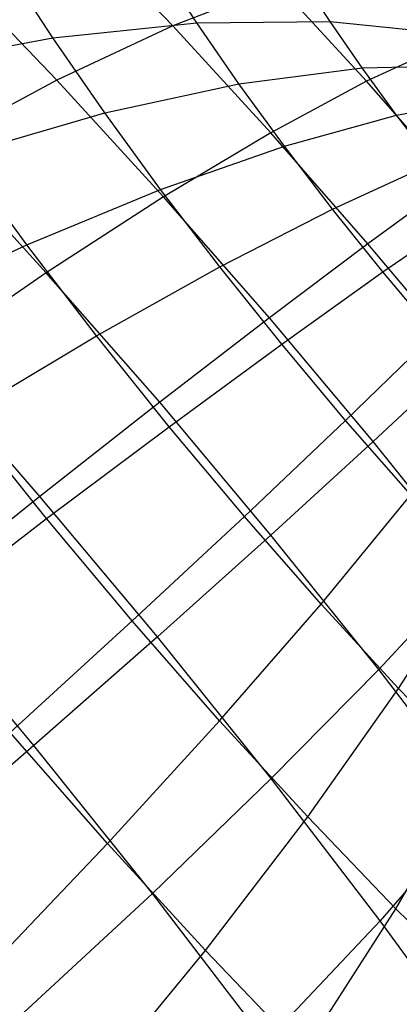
# Model space of a CAD drawing. Extents: x -11.4 to 11.4, y 1.8 to 24.6.
# Tile 171 of 199: x 6.585 to 6.779, y 10.351 to 10.853. Entities that reach past the tile are written whole.
import ezdxf

# ---------------------------------------------------------------- set-up
doc = ezdxf.new("R2010")
doc.units = 0
doc.header["$MEASUREMENT"] = 0
doc.layers.get('0').update_dxf_attribs({"color": 13, "linetype": 'CONTINUOUS'})

# ---------------------------------------------------------------- blocks, each defined once
blk = doc.blocks.new('GRUPUJ_4')
at = {"color": 0}
for p, q in [((18.06796, 9.0083, 4.75844), (18.018, 9.06036, 4.73565)), ((18.06796, 9.0083, 4.75844), (18.018, 9.06036, 4.73565)), ((18.00878, 8.98053, 4.83599), (17.95434, 9.03726, 4.81116)), ((18.00878, 8.98053, 4.83599), (17.95434, 9.03726, 4.81116)), ((18.00683, 9.0021, 3.6135), (17.98265, 9.03918, 3.63839)), ((18.00683, 9.0021, 3.6135), (17.98265, 9.03918, 3.63839)), ((18.08024, 9.00977, 3.68307), (18.06058, 9.03992, 3.70331)), ((18.08024, 9.00977, 3.68307), (18.06058, 9.03992, 3.70331)), ((18.14829, 9.01047, 3.75829), (18.13336, 9.03336, 3.77365)), ((18.14829, 9.01047, 3.75829), (18.13336, 9.03336, 3.77365)), ((18.1219, 9.02912, 4.6751), (18.06796, 9.0083, 4.75844)), ((18.1219, 9.02912, 4.6751), (18.06796, 9.0083, 4.75844)), ((18.16692, 8.97996, 4.68887), (18.1219, 9.02912, 4.6751)), ((18.16692, 8.97996, 4.68887), (18.1219, 9.02912, 4.6751)), ((18.00683, 9.0021, 3.6135), (18.08024, 9.00977, 3.68307)), ((18.00683, 9.0021, 3.6135), (18.08024, 9.00977, 3.68307)), ((18.06796, 9.0083, 4.75844), (18.00878, 8.98053, 4.83599)), ((18.06796, 9.0083, 4.75844), (18.00878, 8.98053, 4.83599)), ((18.118, 8.95366, 4.77374), (18.06796, 9.0083, 4.75844)), ((18.118, 8.95366, 4.77374), (18.06796, 9.0083, 4.75844)), ((18.08024, 9.00977, 3.68307), (18.14829, 9.01047, 3.75829)), ((18.08024, 9.00977, 3.68307), (18.14829, 9.01047, 3.75829)), ((18.10178, 8.97863, 3.6666), (18.08024, 9.00977, 3.68307)), ((18.10178, 8.97863, 3.6666), (18.08024, 9.00977, 3.68307)), ((18.16464, 8.98682, 3.74578), (18.14829, 9.01047, 3.75829)), ((18.14829, 9.01047, 3.75829), (18.21025, 9.00417, 3.83834)), ((18.14829, 9.01047, 3.75829), (18.21025, 9.00417, 3.83834)), ((18.16464, 8.98682, 3.74578), (18.14829, 9.01047, 3.75829)), ((17.92884, 8.98753, 3.55031), (18.00683, 9.0021, 3.6135)), ((17.92884, 8.98753, 3.55031), (18.00683, 9.0021, 3.6135)), ((18.03332, 8.96379, 3.59324), (18.00683, 9.0021, 3.6135)), ((18.03332, 8.96379, 3.59324), (18.00683, 9.0021, 3.6135)), ((18.20957, 8.99959, 4.59896), (18.16692, 8.97996, 4.68887)), ((18.20957, 8.99959, 4.59896), (18.16692, 8.97996, 4.68887)), ((18.10178, 8.97863, 3.6666), (18.16464, 8.98682, 3.74578)), ((18.10178, 8.97863, 3.6666), (18.16464, 8.98682, 3.74578)), ((18.16464, 8.98682, 3.74578), (18.22126, 8.98826, 3.82993)), ((18.16464, 8.98682, 3.74578), (18.22126, 8.98826, 3.82993)), ((18.18225, 8.96267, 3.73627), (18.16464, 8.98682, 3.74578)), ((18.18225, 8.96267, 3.73627), (18.16464, 8.98682, 3.74578)), ((18.00878, 8.98053, 4.83599), (17.945, 8.94608, 4.90694)), ((18.00878, 8.98053, 4.83599), (17.945, 8.94608, 4.90694)), ((18.06332, 8.92098, 4.85267), (18.00878, 8.98053, 4.83599)), ((18.06332, 8.92098, 4.85267), (18.00878, 8.98053, 4.83599)), ((18.03332, 8.96379, 3.59324), (18.10178, 8.97863, 3.6666)), ((18.03332, 8.96379, 3.59324), (18.10178, 8.97863, 3.6666)), ((18.12495, 8.94683, 3.65408), (18.10178, 8.97863, 3.6666)), ((18.12495, 8.94683, 3.65408), (18.10178, 8.97863, 3.6666)), ((18.16692, 8.97996, 4.68887), (18.118, 8.95366, 4.77374)), ((18.16692, 8.97996, 4.68887), (18.118, 8.95366, 4.77374)), ((18.21153, 8.92902, 4.69575), (18.16692, 8.97996, 4.68887)), ((18.21153, 8.92902, 4.69575), (18.16692, 8.97996, 4.68887)), ((18.18225, 8.96267, 3.73627), (18.2331, 8.97202, 3.82353)), ((18.18225, 8.96267, 3.73627), (18.2331, 8.97202, 3.82353)), ((17.96, 8.94247, 3.52648), (18.03332, 8.96379, 3.59324)), ((17.96, 8.94247, 3.52648), (18.03332, 8.96379, 3.59324)), ((18.06182, 8.92469, 3.57784), (18.03332, 8.96379, 3.59324)), ((18.06182, 8.92469, 3.57784), (18.03332, 8.96379, 3.59324)), ((18.12495, 8.94683, 3.65408), (18.18225, 8.96267, 3.73627)), ((18.12495, 8.94683, 3.65408), (18.18225, 8.96267, 3.73627)), ((18.2009, 8.93829, 3.72985), (18.18225, 8.96267, 3.73627)), ((18.2009, 8.93829, 3.72985), (18.18225, 8.96267, 3.73627)), ((18.118, 8.95366, 4.77374), (18.06332, 8.92098, 4.85267)), ((18.118, 8.95366, 4.77374), (18.06332, 8.92098, 4.85267)), ((18.16759, 8.89703, 4.78139), (18.118, 8.95366, 4.77374)), ((18.16759, 8.89703, 4.78139), (18.118, 8.95366, 4.77374)), ((18.00345, 8.88226, 4.92481), (17.945, 8.94608, 4.90694)), ((18.00345, 8.88226, 4.92481), (17.945, 8.94608, 4.90694)), ((18.06182, 8.92469, 3.57784), (18.12495, 8.94683, 3.65408)), ((18.06182, 8.92469, 3.57784), (18.12495, 8.94683, 3.65408)), ((18.14952, 8.91473, 3.64563), (18.12495, 8.94683, 3.65408)), ((18.14952, 8.91473, 3.64563), (18.12495, 8.94683, 3.65408)), ((17.99353, 8.89647, 3.50836), (17.96, 8.94247, 3.52648)), ((17.99353, 8.89647, 3.50836), (17.96, 8.94247, 3.52648)), ((18.14952, 8.91473, 3.64563), (18.2009, 8.93829, 3.72985)), ((18.14952, 8.91473, 3.64563), (18.2009, 8.93829, 3.72985)), ((18.21153, 8.92902, 4.69575), (18.16759, 8.89703, 4.78139)), ((18.21153, 8.92902, 4.69575), (18.16759, 8.89703, 4.78139)), ((17.99353, 8.89647, 3.50836), (18.06182, 8.92469, 3.57784)), ((17.99353, 8.89647, 3.50836), (18.06182, 8.92469, 3.57784)), ((18.06332, 8.92098, 4.85267), (18.00345, 8.88226, 4.92481)), ((18.06332, 8.92098, 4.85267), (18.00345, 8.88226, 4.92481)), ((18.09204, 8.88521, 3.56745), (18.06182, 8.92469, 3.57784)), ((18.09204, 8.88521, 3.56745), (18.06182, 8.92469, 3.57784)), ((18.11736, 8.85926, 4.861), (18.06332, 8.92098, 4.85267)), ((18.11736, 8.85926, 4.861), (18.06332, 8.92098, 4.85267)), ((18.09204, 8.88521, 3.56745), (18.14952, 8.91473, 3.64563)), ((18.09204, 8.88521, 3.56745), (18.14952, 8.91473, 3.64563)), ((18.1752, 8.88268, 3.64137), (18.14952, 8.91473, 3.64563)), ((18.1752, 8.88268, 3.64137), (18.14952, 8.91473, 3.64563)), ((18.1752, 8.88268, 3.64137), (18.2204, 8.91395, 3.72661)), ((18.1752, 8.88268, 3.64137), (18.2204, 8.91395, 3.72661)), ((17.9208, 8.86247, 3.44637), (17.99353, 8.89647, 3.50836)), ((17.9208, 8.86247, 3.44637), (17.99353, 8.89647, 3.50836)), ((18.02907, 8.85002, 3.49614), (17.99353, 8.89647, 3.50836)), ((18.02907, 8.85002, 3.49614), (17.99353, 8.89647, 3.50836)), ((18.16759, 8.89703, 4.78139), (18.11736, 8.85926, 4.861)), ((18.16759, 8.89703, 4.78139), (18.11736, 8.85926, 4.861)), ((18.21618, 8.83903, 4.7813), (18.16759, 8.89703, 4.78139)), ((18.21618, 8.83903, 4.7813), (18.16759, 8.89703, 4.78139)), ((18.00345, 8.88226, 4.92481), (17.93905, 8.83791, 4.98941)), ((18.00345, 8.88226, 4.92481), (17.93905, 8.83791, 4.98941)), ((18.06138, 8.81611, 4.93375), (18.00345, 8.88226, 4.92481)), ((18.06138, 8.81611, 4.93375), (18.00345, 8.88226, 4.92481)), ((18.02907, 8.85002, 3.49614), (18.09204, 8.88521, 3.56745)), ((18.02907, 8.85002, 3.49614), (18.09204, 8.88521, 3.56745)), ((18.12362, 8.84579, 3.5622), (18.09204, 8.88521, 3.56745)), ((18.12362, 8.84579, 3.5622), (18.09204, 8.88521, 3.56745)), ((18.12362, 8.84579, 3.5622), (18.1752, 8.88268, 3.64137)), ((18.12362, 8.84579, 3.5622), (18.1752, 8.88268, 3.64137)), ((18.20171, 8.85103, 3.64132), (18.1752, 8.88268, 3.64137)), ((18.20171, 8.85103, 3.64132), (18.1752, 8.88268, 3.64137)), ((18.11736, 8.85926, 4.861), (18.06138, 8.81611, 4.93375)), ((18.11736, 8.85926, 4.861), (18.06138, 8.81611, 4.93375)), ((18.17031, 8.79606, 4.86091), (18.11736, 8.85926, 4.861)), ((18.17031, 8.79606, 4.86091), (18.11736, 8.85926, 4.861)), ((18.15624, 8.80686, 3.56215), (18.20171, 8.85103, 3.64132)), ((18.15624, 8.80686, 3.56215), (18.20171, 8.85103, 3.64132)), ((17.96129, 8.80956, 3.43245), (18.02907, 8.85002, 3.49614)), ((17.96129, 8.80956, 3.43245), (18.02907, 8.85002, 3.49614)), ((18.06623, 8.80365, 3.48996), (18.02907, 8.85002, 3.49614)), ((18.06623, 8.80365, 3.48996), (18.02907, 8.85002, 3.49614)), ((18.06623, 8.80365, 3.48996), (18.12362, 8.84579, 3.5622)), ((18.06623, 8.80365, 3.48996), (18.12362, 8.84579, 3.5622)), ((18.15624, 8.80686, 3.56215), (18.12362, 8.84579, 3.5622)), ((18.15624, 8.80686, 3.56215), (18.12362, 8.84579, 3.5622)), ((18.00023, 8.76804, 4.99885), (17.93905, 8.83791, 4.98941)), ((18.00023, 8.76804, 4.99885), (17.93905, 8.83791, 4.98941)), ((18.21618, 8.83903, 4.7813), (18.17031, 8.79606, 4.86091)), ((18.21618, 8.83903, 4.7813), (18.17031, 8.79606, 4.86091)), ((18.06138, 8.81611, 4.93375), (18.00023, 8.76804, 4.99885)), ((18.06138, 8.81611, 4.93375), (18.00023, 8.76804, 4.99885)), ((18.11813, 8.74837, 4.93365), (18.06138, 8.81611, 4.93375)), ((18.11813, 8.74837, 4.93365), (18.06138, 8.81611, 4.93375)), ((18.00362, 8.75672, 3.42542), (17.96129, 8.80956, 3.43245)), ((18.00362, 8.75672, 3.42542), (17.96129, 8.80956, 3.43245)), ((18.10459, 8.75786, 3.4899), (18.15624, 8.80686, 3.56215)), ((18.10459, 8.75786, 3.4899), (18.15624, 8.80686, 3.56215)), ((18.18952, 8.76884, 3.56728), (18.15624, 8.80686, 3.56215)), ((18.18952, 8.76884, 3.56728), (18.15624, 8.80686, 3.56215)), ((18.00362, 8.75672, 3.42542), (18.06623, 8.80365, 3.48996)), ((18.00362, 8.75672, 3.42542), (18.06623, 8.80365, 3.48996)), ((18.10459, 8.75786, 3.4899), (18.06623, 8.80365, 3.48996)), ((18.10459, 8.75786, 3.4899), (18.06623, 8.80365, 3.48996)), ((18.17031, 8.79606, 4.86091), (18.11813, 8.74837, 4.93365)), ((18.17031, 8.79606, 4.86091), (18.11813, 8.74837, 4.93365)), ((18.22159, 8.73205, 4.85239), (18.17031, 8.79606, 4.86091)), ((18.22159, 8.73205, 4.85239), (18.17031, 8.79606, 4.86091)), ((18.00023, 8.76804, 4.99885), (17.93458, 8.71555, 5.05562)), ((18.00023, 8.76804, 4.99885), (17.93458, 8.71555, 5.05562)), ((18.06018, 8.69648, 4.99875), (18.00023, 8.76804, 4.99885)), ((18.06018, 8.69648, 4.99875), (18.00023, 8.76804, 4.99885)), ((18.14375, 8.71314, 3.49594), (18.18952, 8.76884, 3.56728)), ((18.14375, 8.71314, 3.49594), (18.18952, 8.76884, 3.56728)), ((17.93647, 8.70551, 3.36925), (18.00362, 8.75672, 3.42542)), ((17.93647, 8.70551, 3.36925), (18.00362, 8.75672, 3.42542)), ((18.04733, 8.70455, 3.42534), (18.00362, 8.75672, 3.42542)), ((18.04733, 8.70455, 3.42534), (18.00362, 8.75672, 3.42542)), ((18.04733, 8.70455, 3.42534), (18.10459, 8.75786, 3.4899)), ((18.04733, 8.70455, 3.42534), (18.10459, 8.75786, 3.4899)), ((18.14375, 8.71314, 3.49594), (18.10459, 8.75786, 3.4899)), ((18.14375, 8.71314, 3.49594), (18.10459, 8.75786, 3.4899)), ((18.11813, 8.74837, 4.93365), (18.06018, 8.69648, 4.99875)), ((18.11813, 8.74837, 4.93365), (18.06018, 8.69648, 4.99875)), ((18.17309, 8.67977, 4.92451), (18.11813, 8.74837, 4.93365)), ((18.17309, 8.67977, 4.92451), (18.11813, 8.74837, 4.93365)), ((18.22159, 8.73205, 4.85239), (18.17309, 8.67977, 4.92451)), ((18.22159, 8.73205, 4.85239), (18.17309, 8.67977, 4.92451)), ((18.18326, 8.66999, 3.50802), (18.22311, 8.73216, 3.57755)), ((18.18326, 8.66999, 3.50802), (18.22311, 8.73216, 3.57755)), ((17.99709, 8.64094, 5.05551), (17.93458, 8.71555, 5.05562)), ((17.99709, 8.64094, 5.05551), (17.93458, 8.71555, 5.05562)), ((18.09194, 8.65361, 3.43222), (18.14375, 8.71314, 3.49594)), ((18.09194, 8.65361, 3.43222), (18.14375, 8.71314, 3.49594)), ((18.18326, 8.66999, 3.50802), (18.14375, 8.71314, 3.49594)), ((18.18326, 8.66999, 3.50802), (18.14375, 8.71314, 3.49594)), ((17.98506, 8.64751, 3.36916), (18.04733, 8.70455, 3.42534)), ((17.98506, 8.64751, 3.36916), (18.04733, 8.70455, 3.42534)), ((18.09194, 8.65361, 3.43222), (18.04733, 8.70455, 3.42534)), ((18.09194, 8.65361, 3.43222), (18.04733, 8.70455, 3.42534)), ((18.06018, 8.69648, 4.99875), (17.99709, 8.64094, 5.05551)), ((18.06018, 8.69648, 4.99875), (17.99709, 8.64094, 5.05551)), ((18.11824, 8.62402, 4.9891), (18.06018, 8.69648, 4.99875)), ((18.11824, 8.62402, 4.9891), (18.06018, 8.69648, 4.99875)), ((18.17309, 8.67977, 4.92451), (18.11824, 8.62402, 4.9891)), ((18.17309, 8.67977, 4.92451), (18.11824, 8.62402, 4.9891)), ((18.22566, 8.61107, 4.90644), (18.17309, 8.67977, 4.92451)), ((18.22566, 8.61107, 4.90644), (18.17309, 8.67977, 4.92451)), ((18.13696, 8.60445, 3.44599), (18.18326, 8.66999, 3.50802)), ((18.13696, 8.60445, 3.44599), (18.18326, 8.66999, 3.50802)), ((18.22271, 8.62889, 3.52601), (18.18326, 8.66999, 3.50802)), ((18.22271, 8.62889, 3.52601), (18.18326, 8.66999, 3.50802)), ((18.03465, 8.59088, 3.37681), (18.09194, 8.65361, 3.43222)), ((18.03465, 8.59088, 3.37681), (18.09194, 8.65361, 3.43222)), ((18.13696, 8.60445, 3.44599), (18.09194, 8.65361, 3.43222)), ((18.13696, 8.60445, 3.44599), (18.09194, 8.65361, 3.43222)), ((18.03465, 8.59088, 3.37681), (17.98506, 8.64751, 3.36916)), ((18.03465, 8.59088, 3.37681), (17.98506, 8.64751, 3.36916)), ((17.99709, 8.64094, 5.05551), (17.92952, 8.58233, 5.10334)), ((17.99709, 8.64094, 5.05551), (17.92952, 8.58233, 5.10334)), ((18.05763, 8.56538, 5.04545), (17.99709, 8.64094, 5.05551)), ((18.05763, 8.56538, 5.04545), (17.99709, 8.64094, 5.05551)), ((18.18189, 8.55762, 3.46649), (18.22271, 8.62889, 3.52601)), ((18.18189, 8.55762, 3.46649), (18.22271, 8.62889, 3.52601)), ((18.11824, 8.62402, 4.9891), (18.05763, 8.56538, 5.04545)), ((18.11824, 8.62402, 4.9891), (18.05763, 8.56538, 5.04545)), ((18.17378, 8.55145, 4.97001), (18.11824, 8.62402, 4.9891)), ((18.17378, 8.55145, 4.97001), (18.11824, 8.62402, 4.9891)), ((18.22566, 8.61107, 4.90644), (18.17378, 8.55145, 4.97001)), ((18.22566, 8.61107, 4.90644), (18.17378, 8.55145, 4.97001)), ((18.08469, 8.53623, 3.39211), (18.13696, 8.60445, 3.44599)), ((18.08469, 8.53623, 3.39211), (18.13696, 8.60445, 3.44599)), ((18.18189, 8.55762, 3.46649), (18.13696, 8.60445, 3.44599)), ((18.18189, 8.55762, 3.46649), (18.13696, 8.60445, 3.44599)), ((17.97248, 8.52562, 3.33029), (18.03465, 8.59088, 3.37681)), ((17.97248, 8.52562, 3.33029), (18.03465, 8.59088, 3.37681)), ((18.08469, 8.53623, 3.39211), (18.03465, 8.59088, 3.37681)), ((18.08469, 8.53623, 3.39211), (18.03465, 8.59088, 3.37681)), ((18.05763, 8.56538, 5.04545), (17.9919, 8.50448, 5.09297)), ((18.05763, 8.56538, 5.04545), (17.9919, 8.50448, 5.09297)), ((18.11554, 8.4897, 5.02554), (18.05763, 8.56538, 5.04545)), ((18.11554, 8.4897, 5.02554), (18.05763, 8.56538, 5.04545)), ((18.13464, 8.48418, 3.4149), (18.18189, 8.55762, 3.46649)), ((18.13464, 8.48418, 3.4149), (18.18189, 8.55762, 3.46649)), ((18.22626, 8.51363, 3.49349), (18.18189, 8.55762, 3.46649)), ((18.22626, 8.51363, 3.49349), (18.18189, 8.55762, 3.46649)), ((18.17378, 8.55145, 4.97001), (18.11554, 8.4897, 5.02554)), ((18.17378, 8.55145, 4.97001), (18.11554, 8.4897, 5.02554)), ((18.22618, 8.47956, 4.94169), (18.17378, 8.55145, 4.97001)), ((18.22618, 8.47956, 4.94169), (18.17378, 8.55145, 4.97001)), ((18.02702, 8.46607, 3.34697), (18.08469, 8.53623, 3.39211)), ((18.02702, 8.46607, 3.34697), (18.08469, 8.53623, 3.39211)), ((18.13464, 8.48418, 3.4149), (18.08469, 8.53623, 3.39211)), ((18.13464, 8.48418, 3.4149), (18.08469, 8.53623, 3.39211))]:
    blk.add_line(p, q, dxfattribs=at)
blk = doc.blocks.new('SATELLITE_M_ZWIS-11230-112')
at = {"color": 0}
blk.add_blockref('GRUPUJ_4', (-11.40464, 1.84184, 0.62927), dxfattribs=at)

msp = doc.modelspace()

# ---------------------------------------------------------------- block references
at = {"color": 0}
msp.add_blockref('SATELLITE_M_ZWIS-11230-112', (0, 0), dxfattribs=at)

doc.saveas('drawing.dxf')
